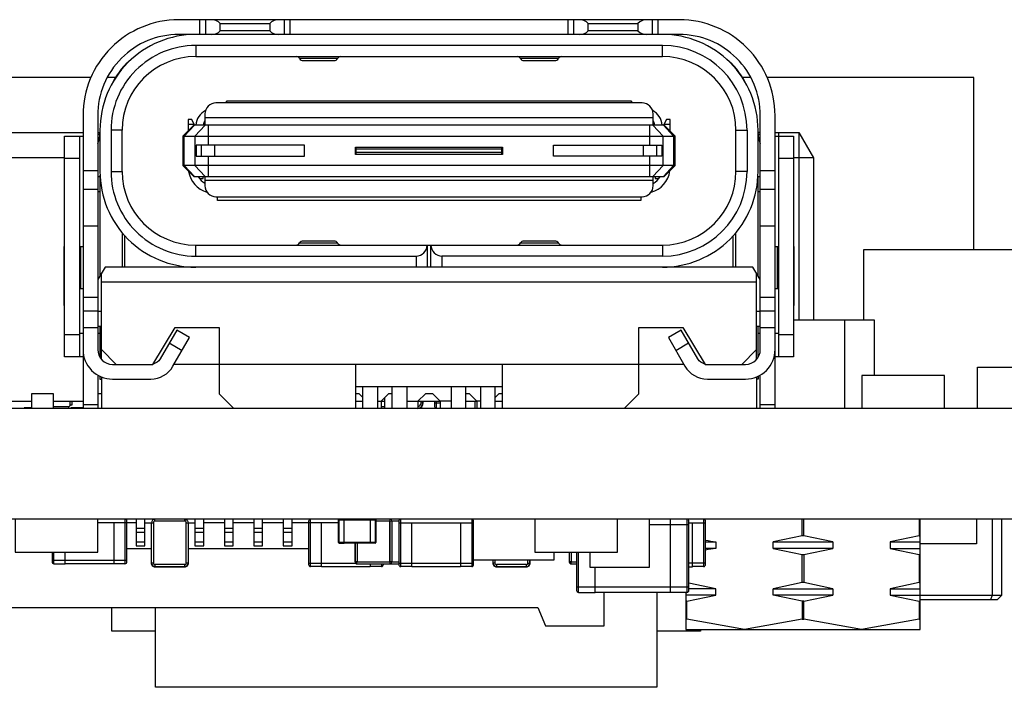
# Model space of a CAD drawing. Extents: x 11 to 146, y 7 to 201.
# Tile 13 of 27: x 72.63 to 86, y 89.51 to 98.57. Entities that reach past the tile are written whole.
import ezdxf

# ---------------------------------------------------------------- set-up
doc = ezdxf.new("R2010")
doc.units = 0
doc.layers.add('0_COMPONENTS', color=7, linetype='CONTINUOUS')

msp = doc.modelspace()

# ---------------------------------------------------------------- linework, layer by layer
at = {"layer": '0_COMPONENTS', "color": 8, "linetype": 'CONTINUOUS'}
for p, q in [((75.074, 98.573), (75.074, 98.373)), ((75.157, 98.373), (75.157, 98.573)), ((76.222, 98.573), (76.222, 98.373)), ((76.305, 98.373), (76.305, 98.573)), ((80.074, 98.573), (80.074, 98.373)), ((80.157, 98.373), (80.157, 98.573)), ((81.222, 98.573), (81.222, 98.373)), ((81.305, 98.373), (81.305, 98.573)), ((73.597, 97.789), (69.09, 97.789)), ((73.931, 97.789), (73.819, 97.789)), ((82.56, 97.789), (82.448, 97.789)), ((81.235, 97.243), (75.145, 97.243)), ((74.92, 97.153), (75.002, 97.153)), ((75.196, 96.868), (75.196, 97.143)), ((81.183, 97.143), (81.183, 96.868)), ((81.382, 97.153), (81.465, 97.153)), ((69.09, 97.043), (73.49, 97.043)), ((73.44, 96.993), (73.44, 93.993)), ((73.69, 97.043), (73.72, 97.043)), ((74.845, 96.993), (81.535, 96.993)), ((82.69, 97.043), (82.66, 97.043)), ((82.94, 93.993), (82.94, 97.043)), ((75.094, 96.868), (75.094, 96.718)), ((75.28, 96.718), (75.28, 96.868)), ((77.2, 96.743), (77.2, 96.843)), ((79.18, 96.743), (79.18, 96.843)), ((81.099, 96.868), (81.099, 96.718)), ((81.285, 96.718), (81.285, 96.868)), ((75.196, 96.443), (75.196, 96.718)), ((77.2, 96.818), (79.18, 96.818)), ((79.18, 96.768), (77.2, 96.768)), ((81.183, 96.718), (81.183, 96.443)), ((73.24, 96.697), (69.09, 96.697)), ((73.24, 96.693), (73.44, 96.693)), ((81.535, 96.593), (74.845, 96.593)), ((82.94, 96.693), (83.14, 96.693)), ((83.415, 96.697), (83.14, 96.697)), ((73.69, 96.523), (73.49, 96.523)), ((73.72, 96.439), (73.69, 96.439)), ((73.72, 96.463), (73.72, 95.097)), ((82.66, 95.097), (82.66, 96.443)), ((82.69, 96.439), (82.66, 96.439)), ((82.89, 96.523), (82.69, 96.523)), ((81.235, 96.388), (75.145, 96.388)), ((73.49, 96.273), (73.69, 96.273)), ((73.69, 96.239), (73.72, 96.239)), ((82.66, 96.239), (82.69, 96.239)), ((82.69, 96.273), (82.89, 96.273)), ((73.49, 95.773), (73.69, 95.773)), ((82.69, 95.773), (82.89, 95.773)), ((74.02, 95.684), (74.02, 95.213)), ((74.06, 95.213), (74.06, 95.637)), ((82.32, 95.213), (82.32, 95.637)), ((82.36, 95.213), (82.36, 95.684)), ((73.44, 95.493), (73.49, 95.493)), ((73.459, 94.918), (73.459, 95.493)), ((82.89, 95.493), (82.94, 95.493)), ((82.92, 95.493), (82.92, 94.918)), ((73.231, 95.293), (73.24, 95.293)), ((83.14, 95.293), (83.148, 95.293)), ((73.74, 93.961), (73.74, 95.13)), ((82.64, 93.961), (82.64, 95.13)), ((73.74, 95.013), (82.64, 95.013)), ((73.24, 94.893), (73.231, 94.893)), ((73.49, 94.918), (73.44, 94.918)), ((82.94, 94.918), (82.89, 94.918)), ((83.148, 94.893), (83.14, 94.893)), ((73.69, 94.8), (73.49, 94.8)), ((82.89, 94.8), (82.69, 94.8)), ((73.49, 94.62), (73.69, 94.62)), ((73.74, 94.613), (73.69, 94.613)), ((82.69, 94.613), (82.64, 94.613)), ((82.69, 94.62), (82.89, 94.62)), ((83.84, 93.293), (83.84, 94.493)), ((73.44, 94.318), (73.49, 94.318)), ((73.49, 94.393), (73.69, 94.393)), ((73.69, 94.413), (73.74, 94.413)), ((73.69, 94.318), (73.72, 94.318)), ((73.72, 94.413), (73.72, 93.991)), ((82.64, 94.413), (82.69, 94.413)), ((82.66, 93.991), (82.66, 94.413)), ((82.66, 94.318), (82.69, 94.318)), ((82.69, 94.393), (82.89, 94.393)), ((82.89, 94.318), (82.94, 94.318)), ((73.44, 94.293), (73.24, 94.293)), ((74.662, 94.183), (74.836, 94.083)), ((81.543, 94.083), (81.717, 94.183)), ((83.14, 94.293), (82.94, 94.293)), ((73.74, 94.093), (73.94, 93.893)), ((82.44, 93.893), (82.64, 94.093)), ((81.653, 93.893), (74.726, 93.893)), ((77.19, 93.893), (77.19, 93.293)), ((79.19, 93.293), (79.19, 93.893)), ((73.69, 93.747), (73.69, 93.293)), ((73.74, 93.723), (73.74, 93.293)), ((82.64, 93.723), (82.64, 93.293)), ((82.69, 93.293), (82.69, 93.747)), ((77.19, 93.593), (79.19, 93.593)), ((77.29, 93.293), (77.29, 93.593)), ((77.49, 93.593), (77.49, 93.293)), ((77.69, 93.293), (77.69, 93.593)), ((77.89, 93.593), (77.89, 93.293)), ((78.49, 93.593), (78.49, 93.293)), ((78.69, 93.293), (78.69, 93.593)), ((78.89, 93.593), (78.89, 93.293)), ((79.09, 93.293), (79.09, 93.593)), ((72.313, 93.393), (72.79, 93.393)), ((73.09, 93.393), (73.49, 93.393)), ((73.344, 93.344), (73.344, 93.393)), ((73.74, 93.493), (73.69, 93.493)), ((77.19, 93.393), (77.29, 93.393)), ((77.49, 93.393), (77.59, 93.393)), ((77.59, 93.293), (77.59, 93.443)), ((78.265, 93.37), (78.34, 93.37)), ((78.819, 93.293), (78.819, 93.393)), ((79.09, 93.393), (79.19, 93.393)), ((72.692, 93.306), (72.79, 93.306)), ((73.326, 93.306), (73.49, 93.306)), ((73.69, 93.343), (73.49, 93.343)), ((77.54, 93.321), (77.59, 93.321)), ((82.89, 93.343), (82.69, 93.343)), ((76.61, 91.788), (76.61, 91.793)), ((76.73, 91.788), (76.73, 91.793)), ((77.656, 91.765), (77.468, 91.765)), ((77.668, 91.791), (77.668, 91.79)), ((83.28, 91.565), (83.28, 91.793)), ((85.969, 90.757), (85.969, 91.793)), ((74.33, 91.663), (74.21, 91.663)), ((75.13, 91.663), (75.01, 91.663)), ((75.41, 91.743), (75.13, 91.743)), ((75.53, 91.663), (75.41, 91.663)), ((75.81, 91.743), (75.53, 91.743)), ((75.93, 91.663), (75.81, 91.663)), ((76.21, 91.743), (75.93, 91.743)), ((76.33, 91.663), (76.21, 91.663)), ((77.78, 91.743), (78.796, 91.743)), ((81.18, 91.717), (81.719, 91.717)), ((81.719, 91.743), (81.946, 91.743)), ((74.21, 91.613), (74.33, 91.613)), ((75.01, 91.613), (75.13, 91.613)), ((75.41, 91.613), (75.53, 91.613)), ((75.81, 91.613), (75.93, 91.613)), ((76.21, 91.613), (76.33, 91.613)), ((74.086, 91.393), (74.416, 91.393)), ((74.33, 91.478), (74.21, 91.478)), ((74.924, 91.393), (76.554, 91.393)), ((75.13, 91.478), (75.01, 91.478)), ((75.53, 91.478), (75.41, 91.478)), ((75.93, 91.478), (75.81, 91.478)), ((76.33, 91.478), (76.21, 91.478)), ((76.97, 91.466), (77.036, 91.466)), ((73.07, 91.235), (74.086, 91.235)), ((79.533, 91.194), (79.533, 91.233)), ((80.221, 90.796), (80.221, 91.343)), ((73.095, 91.186), (73.247, 91.186)), ((76.554, 91.194), (77.19, 91.194)), ((77.78, 91.194), (78.796, 91.194)), ((81.946, 91.194), (81.719, 91.194)), ((80.195, 90.87), (81.719, 90.87)), ((82.087, 90.846), (81.719, 90.922))]:
    msp.add_line(p, q, dxfattribs=at)
for points in [[(82.89, 93.293), (82.89, 97.273, 0.414214), (81.59, 98.573), (74.79, 98.573, 0.414214), (73.49, 97.273), (73.49, 93.293)], [(80.84, 93.293), (81.04, 93.493), (81.04, 94.393), (81.64, 94.393), (81.94, 93.893), (82.49, 93.893, 0.414214), (82.69, 94.093), (82.69, 97.273, 0.414214), (81.59, 98.373), (74.79, 98.373, 0.414214), (73.69, 97.273), (73.69, 94.093, 0.414214), (73.89, 93.893), (74.44, 93.893), (74.74, 94.393), (75.34, 94.393), (75.34, 93.493), (75.54, 93.293)], [(75.02, 98.373, 0.414214), (73.72, 97.073), (73.72, 96.513, 0.414214), (75.02, 95.213)], [(81.36, 95.213, 0.414214), (82.66, 96.513), (82.66, 97.073, 0.414214), (81.36, 98.373)], [(75.02, 98.223, 0.414214), (73.87, 97.073), (73.87, 96.513), (74.02, 96.513), (74.02, 97.073), (73.87, 97.073)], [(76.432, 98.046, 0.267949), (76.48, 98.018), (76.899, 98.018, 0.267949), (76.947, 98.046), (76.432, 98.046, 0.237004), (76.391, 98.073)], [(79.432, 98.046, 0.267949), (79.48, 98.018), (79.899, 98.018, 0.267949), (79.947, 98.046), (79.432, 98.046, 0.237004), (79.391, 98.073)], [(81.235, 97.143), (81.235, 97.293, 0.414214), (81.085, 97.443), (75.295, 97.443, 0.414214), (75.145, 97.293), (75.145, 97.143)], [(73.69, 96.888), (73.701, 96.921, 0.087489), (73.72, 97.023)], [(82.66, 97.023, 0.087489), (82.678, 96.921), (82.69, 96.888)], [(73.87, 96.513, 0.414214), (75.02, 95.363), (75.02, 95.513), (81.36, 95.513), (81.36, 95.363), (78.365, 95.363), (78.365, 95.213)], [(75.145, 96.443), (75.145, 96.318, 0.414214), (75.295, 96.168), (81.085, 96.168, 0.414214), (81.235, 96.318), (81.235, 96.443)], [(76.385, 95.513, 0.267949), (76.432, 95.541), (76.947, 95.541, 0.267949), (76.899, 95.568), (76.48, 95.568, 0.267949), (76.432, 95.541)], [(78.015, 95.363, 0.414214), (78.165, 95.513), (78.165, 95.213)], [(78.215, 95.213), (78.215, 95.513, 0.414214), (78.365, 95.363)], [(79.385, 95.513, 0.267949), (79.432, 95.541), (79.947, 95.541, 0.267949), (79.899, 95.568), (79.48, 95.568, 0.267949), (79.432, 95.541)], [(73.49, 94.093, 0.414214), (73.89, 93.693), (74.409, 93.693, 0.267949), (74.712, 93.868), (74.936, 94.256), (74.762, 94.356), (74.538, 93.968, -0.208973), (74.442, 93.897)], [(81.937, 93.897, -0.209072), (81.841, 93.968), (81.617, 94.356), (81.443, 94.256), (81.667, 93.868, 0.267949), (81.971, 93.693), (82.49, 93.693, 0.414214), (82.89, 94.093)], [(73.293, 93.321, 0.414214), (73.316, 93.344), (73.316, 93.393)], [(77.89, 93.393), (78.34, 93.393), (78.24, 93.493), (78.14, 93.493), (78.04, 93.393), (78.04, 93.294, 0.394332), (78.111, 93.37), (78.111, 93.393)], [(78.04, 93.322, 0.382891), (78.083, 93.37), (78.083, 93.393)], [(78.265, 93.393), (78.265, 93.321, 0.414214), (78.291, 93.296), (78.291, 93.393)], [(74.06, 91.186, 0.414214), (74.086, 91.212), (74.086, 91.765, 0.414214), (74.06, 91.791), (74.06, 91.186), (73.908, 91.186)], [(74.873, 91.763), (74.466, 91.763), (74.466, 91.788, 0.414214), (74.421, 91.743)], [(74.466, 91.763, 0.414214), (74.446, 91.743), (74.446, 91.194), (74.421, 91.194), (74.421, 91.743), (74.446, 91.743)], [(74.893, 91.743, 0.414214), (74.873, 91.763), (74.873, 91.788, -0.414214), (74.918, 91.743)], [(76.731, 91.148), (76.579, 91.148), (76.579, 91.788, 0.414214), (76.554, 91.763), (76.554, 91.174, 0.414214), (76.579, 91.148)], [(76.96, 91.476, 0.414214), (76.97, 91.466), (76.97, 91.791)], [(77.656, 91.768), (77.656, 91.209, 0.414214), (77.681, 91.184), (77.78, 91.184)], [(77.681, 91.186), (77.683, 91.212), (77.658, 91.209), (77.658, 91.768), (77.683, 91.765), (77.681, 91.791, 0.414214), (77.658, 91.768)], [(77.957, 91.148), (77.805, 91.148), (77.805, 91.788, 0.414214), (77.78, 91.763), (77.78, 91.174, 0.414214), (77.805, 91.148)], [(78.77, 91.148, 0.414214), (78.796, 91.174), (78.796, 91.763, 0.414214), (78.77, 91.788), (78.77, 91.148), (78.618, 91.148)], [(81.694, 90.796, 0.414214), (81.719, 90.821), (81.719, 91.765, 0.414214), (81.694, 91.791), (81.694, 90.796), (81.465, 90.796)], [(81.92, 91.148, 0.414214), (81.946, 91.174), (81.946, 91.763, 0.414214), (81.92, 91.788), (81.92, 91.148), (81.768, 91.148)], [(74.33, 91.743), (74.416, 91.743), (74.416, 91.194, 0.414214), (74.466, 91.143), (74.873, 91.143, 0.414214), (74.924, 91.194), (74.924, 91.743), (75.01, 91.743)], [(74.873, 91.174, 0.414214), (74.893, 91.194), (74.893, 91.743), (74.918, 91.743), (74.918, 91.194), (74.893, 91.194)], [(77.186, 91.463), (77.186, 91.209, 0.414214), (77.211, 91.184), (77.668, 91.184, 0.063784), (77.675, 91.185)], [(73.07, 91.343), (73.07, 91.212, 0.414214), (73.095, 91.186), (73.095, 91.343)], [(79.056, 91.233), (79.056, 91.194, 0.414214), (79.106, 91.143), (79.513, 91.143, 0.414214), (79.564, 91.194), (79.564, 91.233)], [(79.513, 91.174, 0.414214), (79.533, 91.194), (79.558, 91.194), (79.558, 91.233)], [(80.096, 91.343), (80.096, 91.209, 0.414214), (80.121, 91.184), (80.195, 91.184)], [(80.195, 91.343), (80.195, 90.821, 0.414214), (80.221, 90.796), (80.449, 90.796)], [(74.446, 91.194, 0.414214), (74.466, 91.174), (74.466, 91.148), (74.873, 91.148), (74.873, 91.174), (74.466, 91.174)], [(77.188, 91.209, 0.414214), (77.211, 91.186), (77.668, 91.186, 0.017793), (77.67, 91.186), (77.668, 91.187)], [(77.544, 91.148, 0.414214), (77.57, 91.174), (77.57, 91.184)], [(77.658, 91.209, 0.414214), (77.681, 91.186), (77.78, 91.186)], [(79.086, 91.194, 0.414214), (79.106, 91.174), (79.106, 91.148), (79.513, 91.148), (79.513, 91.174), (79.106, 91.174)], [(80.098, 91.209, 0.414214), (80.121, 91.186), (80.195, 91.186)]]:
    msp.add_lwpolyline(points, format="xyb", dxfattribs=at)
for points in [[(75.351, 98.523), (76.028, 98.523), (76.028, 98.423), (75.351, 98.423)], [(80.351, 98.523), (81.028, 98.523), (81.028, 98.423), (80.351, 98.423)], [(81.36, 98.223), (75.02, 98.223), (75.02, 98.073), (81.36, 98.073)], [(81.535, 96.993), (81.385, 97.143), (74.995, 97.143), (74.845, 96.993), (74.845, 96.593), (74.995, 96.443), (81.385, 96.443), (81.535, 96.593)], [(82.36, 97.073), (82.51, 97.073), (82.51, 96.513), (82.36, 96.513)], [(76.5, 96.868), (75.028, 96.868), (75.028, 96.718), (76.5, 96.718)], [(77.19, 96.843), (79.19, 96.843), (79.19, 96.743), (77.19, 96.743)], [(79.88, 96.868), (81.351, 96.868), (81.351, 96.718), (79.88, 96.718)], [(121.59, 91.793), (121.59, 93.293), (36.59, 93.293), (36.59, 91.793)], [(76.96, 91.781), (77.468, 91.781), (77.468, 91.476), (76.96, 91.476)]]:
    msp.add_lwpolyline(points, close=True, dxfattribs=at)
for points in [[(85.589, 95.452), (85.589, 97.789), (82.782, 97.789)], [(80.94, 97.468), (80.94, 97.443), (80.94, 97.468), (75.44, 97.468), (75.44, 97.443), (75.44, 97.468)], [(75.005, 96.443), (74.866, 96.593), (74.866, 96.993), (75.006, 97.143), (74.97, 97.218), (74.92, 97.218), (74.92, 97.068)], [(75.15, 97.143), (75.01, 96.993), (75.01, 96.593), (75.15, 96.443)], [(81.229, 96.443), (81.369, 96.593), (81.369, 96.993), (81.229, 97.143)], [(81.374, 97.143), (81.513, 96.993), (81.513, 96.593), (81.374, 96.443)], [(81.465, 97.063), (81.465, 97.218), (81.415, 97.218), (81.377, 97.143)], [(73.49, 93.993), (73.24, 93.993), (73.24, 96.993), (73.49, 96.993)], [(82.89, 97.043), (83.215, 97.043), (83.215, 94.493)], [(82.89, 96.993), (83.14, 96.993), (83.14, 93.993), (82.89, 93.993)], [(83.215, 97.043), (83.415, 96.697), (83.415, 94.493)], [(74.845, 96.718), (74.849, 96.718), (74.849, 96.868), (74.845, 96.868)], [(81.535, 96.868), (81.53, 96.868), (81.53, 96.718), (81.535, 96.718)], [(75.07, 96.418), (75.12, 96.418), (75.12, 96.443)], [(81.26, 96.443), (81.26, 96.418), (81.31, 96.418), (81.324, 96.443)], [(81.067, 96.168), (81.067, 96.118), (75.317, 96.118), (75.317, 96.168)], [(73.24, 95.493), (73.231, 95.493), (73.231, 94.693), (73.24, 94.693)], [(83.14, 94.693), (83.148, 94.693), (83.148, 95.493), (83.14, 95.493)], [(84.095, 94.493), (84.095, 95.452), (86.29, 95.452)], [(75.02, 95.363), (78.015, 95.363), (78.015, 95.213)], [(82.69, 95.047), (82.59, 95.213), (73.79, 95.213), (73.69, 95.047)], [(84.24, 93.743), (84.24, 94.493), (83.14, 94.493)], [(85.64, 93.293), (85.64, 93.853), (86.29, 93.853)], [(73.72, 93.731), (73.72, 93.693), (73.74, 93.693)], [(82.66, 93.731), (82.66, 93.693), (82.64, 93.693)], [(85.192, 93.293), (85.192, 93.743), (84.069, 93.743), (84.069, 93.293)], [(73.09, 93.293), (73.09, 93.493), (72.79, 93.493), (72.79, 93.293)], [(73.316, 93.344), (73.341, 93.344), (73.341, 93.393)], [(77.29, 93.443), (77.24, 93.493), (77.19, 93.493)], [(77.69, 93.493), (77.64, 93.493), (77.54, 93.393), (77.54, 93.293)], [(78.083, 93.37), (78.108, 93.37), (78.108, 93.393)], [(78.49, 93.393), (78.34, 93.393), (78.34, 93.293)], [(78.69, 93.393), (78.84, 93.393), (78.74, 93.493), (78.69, 93.493)], [(78.89, 93.393), (78.84, 93.393), (78.84, 93.293)], [(79.19, 93.493), (79.14, 93.493), (79.09, 93.443)], [(73.09, 93.321), (73.293, 93.321), (73.293, 93.296)], [(72.567, 91.793), (72.567, 91.343), (73.69, 91.343), (73.69, 91.793)], [(74.21, 91.793), (74.21, 91.428), (74.33, 91.428), (74.33, 91.793)], [(75.01, 91.793), (75.01, 91.428), (75.13, 91.428), (75.13, 91.793)], [(75.41, 91.793), (75.41, 91.428), (75.53, 91.428), (75.53, 91.793)], [(75.81, 91.793), (75.81, 91.428), (75.93, 91.428), (75.93, 91.793)], [(76.21, 91.793), (76.21, 91.428), (76.33, 91.428), (76.33, 91.793)], [(77.392, 91.781), (77.392, 91.463), (77.036, 91.463), (77.036, 91.781)], [(77.458, 91.791), (77.458, 91.466), (77.392, 91.466)], [(77.78, 91.765), (77.683, 91.765), (77.683, 91.212), (77.78, 91.212)], [(79.627, 91.793), (79.627, 91.343), (80.75, 91.343), (80.75, 91.793)], [(81.18, 91.793), (81.18, 91.133), (80.379, 91.133), (80.379, 91.343)], [(81.465, 91.793), (81.465, 90.793), (80.449, 90.793), (80.449, 91.133)], [(81.68, 90.796), (81.68, 90.293), (84.86, 90.293), (84.86, 91.793)], [(83.677, 91.482), (83.28, 91.565), (83.259, 91.565), (83.259, 91.793)], [(84.849, 91.793), (84.849, 91.565), (84.86, 91.565)], [(85.629, 91.793), (85.629, 91.455), (84.86, 91.455)], [(85.842, 91.793), (85.842, 90.757), (85.816, 90.693)], [(73.908, 91.743), (73.908, 91.184), (73.247, 91.184), (73.247, 91.343)], [(74.21, 91.743), (74.086, 91.743), (73.69, 91.743)], [(76.96, 91.743), (76.554, 91.743), (76.33, 91.743)], [(77.392, 91.184), (77.392, 91.143), (76.731, 91.143), (76.731, 91.743)], [(78.618, 91.743), (78.618, 91.143), (77.957, 91.143), (77.957, 91.743)], [(81.719, 91.143), (81.768, 91.143), (81.768, 91.743)], [(83.259, 91.565), (82.863, 91.482), (83.677, 91.482), (83.677, 91.394)], [(84.849, 91.565), (84.453, 91.482), (84.86, 91.482)], [(77.211, 91.186), (77.213, 91.212), (77.188, 91.209), (77.188, 91.463)], [(77.213, 91.463), (77.213, 91.212), (77.656, 91.212)], [(81.946, 91.482), (82.087, 91.482), (82.087, 91.394), (81.946, 91.394)], [(83.28, 91.311), (83.677, 91.394), (82.863, 91.394), (82.863, 91.482)], [(82.863, 91.394), (83.259, 91.311), (83.28, 91.311), (83.28, 90.929)], [(84.453, 91.482), (84.453, 91.394), (84.86, 91.394)], [(84.453, 91.394), (84.849, 91.311), (84.86, 91.311)], [(79.885, 91.343), (79.885, 91.233), (78.796, 91.233)], [(79.086, 91.233), (79.086, 91.194), (79.061, 91.194), (79.061, 91.233)], [(80.121, 91.186), (80.123, 91.212), (80.098, 91.209), (80.098, 91.343)], [(80.123, 91.343), (80.123, 91.212), (80.195, 91.212)], [(83.677, 90.846), (83.28, 90.929), (83.259, 90.929), (83.259, 91.311)], [(84.849, 91.311), (84.849, 90.929), (84.86, 90.929)], [(77.544, 91.184), (77.544, 91.148), (77.392, 91.148)], [(82.087, 90.758), (82.087, 90.846), (81.719, 90.846)], [(83.259, 90.929), (82.863, 90.846), (83.677, 90.846), (83.677, 90.758)], [(83.28, 90.675), (83.677, 90.758), (82.863, 90.758), (82.863, 90.846)], [(84.849, 90.929), (84.453, 90.846), (84.86, 90.846)], [(84.453, 90.846), (84.453, 90.758), (84.86, 90.757), (85.969, 90.757), (85.906, 90.693), (84.86, 90.693)], [(60.135, 90.593), (79.67, 90.593), (79.77, 90.343), (80.57, 90.343), (80.57, 90.793)], [(81.283, 90.793), (81.283, 89.507), (74.476, 89.507), (74.476, 90.593)], [(81.69, 90.675), (82.087, 90.758), (81.68, 90.758)], [(83.259, 90.675), (83.259, 90.432), (83.28, 90.432), (83.28, 90.675), (83.259, 90.675), (82.863, 90.758)], [(84.453, 90.758), (84.849, 90.675), (84.86, 90.675)], [(74.476, 90.269), (73.879, 90.269), (73.879, 90.593)], [(81.69, 90.432), (81.69, 90.675), (81.68, 90.675)], [(84.849, 90.675), (84.849, 90.432), (84.86, 90.432)], [(83.259, 90.432), (82.475, 90.293), (81.69, 90.432), (81.68, 90.432)], [(84.849, 90.432), (84.065, 90.293), (83.28, 90.432)], [(81.88, 90.293), (81.88, 90.269), (81.283, 90.269)]]:
    msp.add_lwpolyline(points, dxfattribs=at)
for centre, radius, start, end in [((75.24, 98.423), 0.15, 41.8103, 90), ((76.14, 98.423), 0.15, 90, 138.1897), ((80.24, 98.423), 0.15, 41.8103, 90), ((81.14, 98.423), 0.15, 90, 138.1897), ((75.24, 98.523), 0.15, 270, 318.1897), ((76.14, 98.523), 0.15, 221.8103, 270), ((80.24, 98.523), 0.15, 270, 318.1897), ((81.14, 98.523), 0.15, 221.8103, 270), ((81.36, 97.073), 1.15, 0, 90), ((75.02, 97.073), 1, 90, 180), ((76.995, 98.018), 0.055, 96.6667, 150), ((79.995, 98.018), 0.055, 96.6667, 150), ((81.36, 97.073), 1, 0, 90), ((74.69, 97.343), 0.88, 128.3914, 153.0258), ((81.69, 97.343), 0.88, 26.9742, 51.6086), ((75.27, 97.118), 0.25, 118.1898, 174.253), ((81.11, 97.118), 0.25, 5.747, 61.8105), ((75.27, 97.118), 0.15, 146.5491, 170.378), ((81.11, 97.118), 0.15, 9.622, 33.4515), ((73.61, 97.193), 0.2, 293.6014, 303.4136), ((82.77, 97.193), 0.2, 236.5864, 246.3985), ((75.02, 96.513), 1, 180, 270), ((75.27, 96.568), 0.35, 188.9779, 253.7196), ((75.27, 96.568), 0.25, 210.0011, 239.9671), ((81.115, 96.568), 0.35, 285.1666, 351.9716), ((81.115, 96.568), 0.25, 298.7166, 329.9988), ((81.36, 96.513), 1, 270, 0), ((81.36, 96.513), 1.15, 270, 0), ((76.995, 95.568), 0.055, 210, 270), ((79.995, 95.568), 0.055, 210, 270), ((78.034, 93.37), 0.0737, 274.0485, 0), ((82.535, 94.547), 3.098, 259.0331, 261.6787), ((77.458, 91.476), 0.0102, 270, 0), ((82.545, 88.27), 3.158, 98.3465, 100.9417), ((74.466, 91.194), 0.0457, 180, 270), ((74.873, 91.194), 0.0457, 270, 0), ((79.106, 91.194), 0.0457, 180, 270), ((79.513, 91.194), 0.0457, 270, 0)]:
    msp.add_arc(centre, radius, start, end, dxfattribs=at)

doc.saveas('drawing.dxf')
